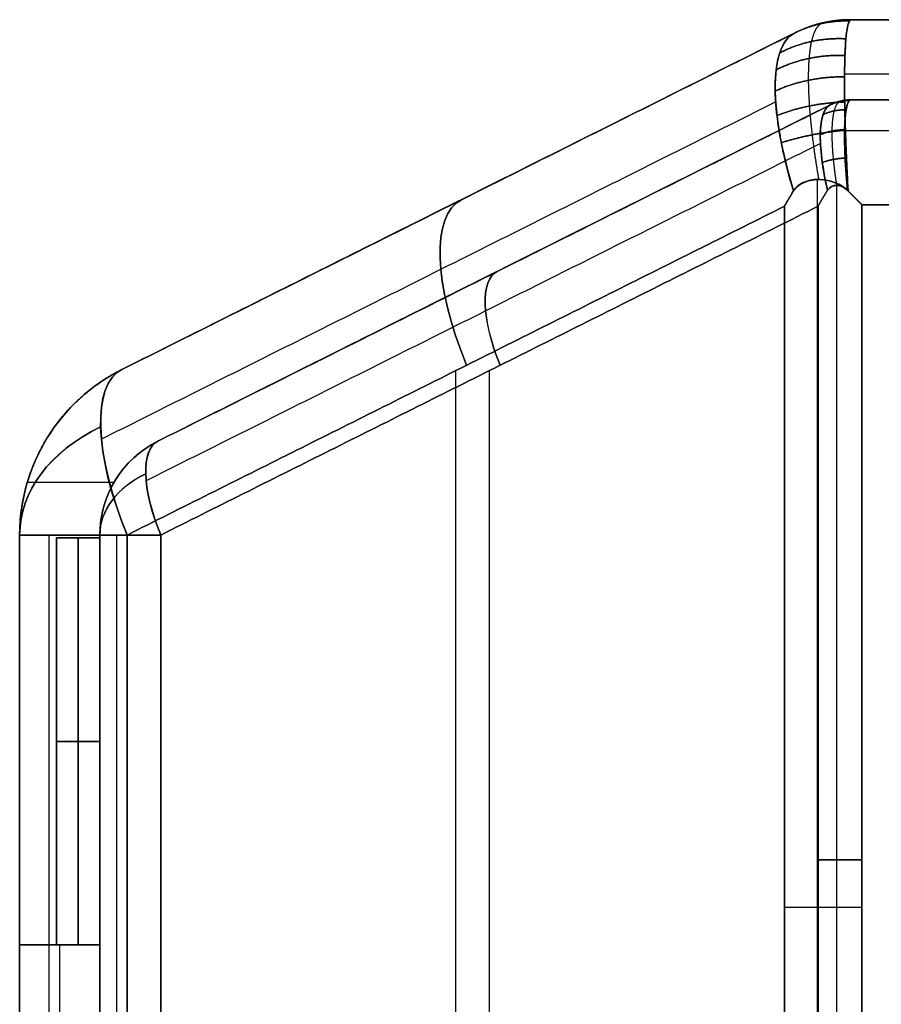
# Model space of a CAD drawing. Header units: millimetres. Extents: x -1649 to 240, y -242 to 238.
# Tile 30 of 256: x -399 to -385, y 2 to 18. Entities that reach past the tile are written whole.
import ezdxf

# ---------------------------------------------------------------- set-up
doc = ezdxf.new("R2010")
doc.units = ezdxf.units.MM
doc.layers.add('BOMBILLA', color=7, linetype='Continuous', true_color=0xfff700)
doc.layers.add('CABLE', color=7, linetype='Continuous', true_color=0x313030)

# ---------------------------------------------------------------- blocks, each defined once
blk = doc.blocks.new('DOME M 29914')
at = {"layer": 'CABLE', "extrusion": (-0.222605, -0.111303, 0.968534)}
for radius in [2, 0.7]:
    blk.add_arc((-182.875, -311.244, 98.982), radius, 152.6952, 180, dxfattribs=at)
at = {"layer": 'CABLE', "extrusion": (-0.222605, -0.111303, -0.968534)}
for radius in [2, 0.7]:
    blk.add_arc((-182.875, 315.869, 80.985), radius, 180, 207.3048, dxfattribs=at)
at = {"layer": 'CABLE', "extrusion": (0, 0, -1)}
for centre, radius, start, end in [((373.43, 17.745, -9.29), 2, 63.4349, 90), ((373.43, 17.745, -18.29), 2, 63.4349, 90), ((373.43, 17.745, -13.79), 2, 63.4349, 90), ((373.43, 17.745, -9.29), 2, 63.4349, 90), ((373.43, 17.745, -18.29), 0.7, 63.4349, 90), ((373.43, 17.745, -13.79), 0.7, 63.4349, 90), ((373.43, 17.745, -9.29), 0.7, 63.4349, 90), ((373.43, 17.745, -9.29), 0.7, 63.4349, 90), ((383.903, 11.391, -9.29), 3, 0, 63.4349), ((383.903, 11.391, -13.371), 3, 0, 63.4349), ((383.903, 11.391, -9.29), 3, 0, 63.4349), ((383.903, 11.391, -7.25), 3, 0, 63.4349), ((383.903, 11.391, -13.371), 1.7, 0, 63.4349), ((383.903, 11.391, -9.29), 1.7, 0, 63.4349), ((383.903, 11.391, -5.21), 1.7, 0, 63.4349), ((383.903, 11.391, -9.29), 1.7, 0, 63.4349), ((383.903, 11.391, -7.25), 1.7, 0, 63.4349)]:
    blk.add_arc(centre, radius, start, end, dxfattribs=at)
at = {"layer": 'CABLE'}
for centre, radius, start, end in [((-373.43, 17.745, 9.29), 2, 90, 116.5651), ((-373.43, 17.745, 9.29), 2, 90, 116.5651), ((-373.43, 17.745, 0.29), 2, 90, 116.5651), ((-373.43, 17.745, 4.79), 2, 90, 116.5651), ((-373.43, 17.745, 9.29), 0.7, 90, 116.5651), ((-373.43, 17.745, 9.29), 0.7, 90, 116.5651), ((-373.43, 17.745, 0.29), 0.7, 90, 116.5651), ((-373.43, 17.745, 4.79), 0.7, 90, 116.5651), ((-383.903, 11.391, 13.371), 3, 116.5651, 180), ((-383.903, 11.391, 9.29), 3, 116.5651, 180), ((-383.903, 11.391, 11.331), 3, 116.5651, 180), ((-383.903, 11.391, 9.29), 3, 116.5651, 180), ((-383.903, 11.391, 5.21), 3, 116.5651, 180), ((-383.903, 11.391, 9.29), 1.7, 116.5651, 180), ((-383.903, 11.391, 13.371), 1.7, 116.5651, 180), ((-383.903, 11.391, 9.29), 1.7, 116.5651, 180), ((-383.903, 11.391, 11.331), 1.7, 116.5651, 180), ((-383.903, 11.391, 5.21), 1.7, 116.5651, 180)]:
    blk.add_arc(centre, radius, start, end, dxfattribs=at)
at = {"layer": 'CABLE', "extrusion": (-0.826752, -0.413376, -0.381578)}
for centre, radius in [((-181.875, 141.439, 300.923), 3), ((-181.875, 141.439, 300.923), 1.7), ((-181.875, 141.439, 307.581), 3), ((-181.875, 141.439, 307.581), 1.7)]:
    blk.add_arc(centre, radius, 100.8016, 180, dxfattribs=at)
at = {"layer": 'CABLE', "extrusion": (-0.826752, -0.413376, 0.381578)}
for centre, radius in [((-181.875, -124.264, 308.013), 3), ((-181.875, -124.264, 308.014), 1.7), ((-181.875, -124.264, 314.672), 3), ((-181.875, -124.264, 314.672), 1.7)]:
    blk.add_arc(centre, radius, 180, 259.1984, dxfattribs=at)
at = {"layer": 'CABLE', "extrusion": (0.826752, 0.413376, 0.381578)}
for radius in [3, 1.7]:
    blk.add_arc((181.875, 141.439, -307.581), radius, 0, 79.1984, dxfattribs=at)
at = {"layer": 'CABLE', "extrusion": (0.826752, 0.413376, -0.381578)}
for radius, end in [(3, 360), (1.7, 0)]:
    blk.add_arc((181.875, -124.264, -314.672), radius, 280.8016, end, dxfattribs=at)
at = {"layer": 'CABLE', "extrusion": (2.25401e-29, 0.707107, -0.707107)}
blk.add_arc((383.903, 17.509, -1.4), 3, 0, 55.7878, dxfattribs=at)
at = {"layer": 'CABLE', "extrusion": (0, 0.707107, 0.707107)}
for radius in [3, 1.7]:
    blk.add_arc((383.903, -4.37, 11.738), radius, 304.2122, 0, dxfattribs=at)
at = {"layer": 'CABLE', "extrusion": (2.68139e-29, 0.707107, -0.707107)}
blk.add_arc((383.903, 17.509, -1.4), 1.7, 0, 55.7878, dxfattribs=at)
at = {"layer": 'CABLE', "extrusion": (0, -1, 0)}
for centre, radius, start, end in [((-383.903, 13.371, -11.391), 3, 114.7751, 180), ((-383.903, 5.21, -11.391), 3, 180, 245.2249), ((-383.903, 13.371, -11.391), 1.7, 114.7751, 180), ((-383.903, 5.21, -11.391), 1.7, 180, 245.2249)]:
    blk.add_arc(centre, radius, start, end, dxfattribs=at)
at = {"layer": 'CABLE', "extrusion": (0, 1, 0)}
for centre, radius, start, end in [((383.903, 13.371, 11.391), 3, 0, 65.2249), ((383.903, 5.21, 11.391), 3, 294.7751, 360), ((383.903, 13.371, 11.391), 1.7, 0, 65.2249), ((373.244, 18.29, 6.126), 1.7, 65.2249, 90), ((373.244, 0.29, 6.126), 1.7, 270, 294.7751), ((373.244, 0.29, 5.354), 3, 270, 294.7751)]:
    blk.add_arc(centre, radius, start, end, dxfattribs=at)
at = {"layer": 'CABLE'}
for points, weights, degree in [([(-374.338, 19.527, 18.405), (-373.917, 19.738, 18.526), (-373.444, 19.725, 18.633)], [1, 0.971745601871, 1], 2), ([(-373.444, 19.725, -0.052), (-373.917, 19.738, 0.055), (-374.338, 19.527, 0.176)], [1, 0.971745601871, 1], 2), ([(-373.434, 19.74, 18.462), (-373.906, 19.743, 18.408), (-374.328, 19.532, 18.348)], [1, 0.972873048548, 1], 2), ([(-374.328, 19.532, 0.233), (-373.906, 19.743, 0.173), (-373.434, 19.74, 0.119)], [1, 0.972873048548, 1], 2), ([(-373.43, 19.745, 18.29), (-373.903, 19.745, 18.29), (-374.325, 19.534, 18.29)], [1, 0.973248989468, 1], 2), ([(-374.325, 19.534, 0.29), (-373.903, 19.745, 0.29), (-373.43, 19.745, 0.29)], [1, 0.973248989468, 1], 2), ([(-373.904, 19.681, 18.522), (-373.895, 19.688, 18.445), (-373.89, 19.691, 18.368), (-373.89, 19.691, 18.29)], [0.985872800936, 0.986373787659, 0.986624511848, 0.986624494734], 3), ([(-373.904, 19.681, 0.059), (-373.895, 19.688, 0.136), (-373.89, 19.691, 0.213), (-373.89, 19.691, 0.29)], [0.985872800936, 0.986373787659, 0.986624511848, 0.986624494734], 3), ([(-373.43, 19.745, 18.29), (-373.43, 19.745, 18.405), (-373.435, 19.738, 18.519), (-373.444, 19.725, 18.633)], [1, 0.998909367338, 0.998909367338, 1], 3), ([(-373.444, 19.725, -0.052), (-373.435, 19.738, 0.062), (-373.43, 19.745, 0.176), (-373.43, 19.745, 0.29)], [1, 0.998909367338, 0.998909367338, 1], 3), ([(-374.325, 19.534, 18.29), (-374.325, 19.534, 18.329), (-374.329, 19.532, 18.367), (-374.338, 19.527, 18.405)], [1, 0.998909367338, 0.998909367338, 1], 3), ([(-374.338, 19.527, 0.176), (-374.329, 19.532, 0.214), (-374.325, 19.534, 0.252), (-374.325, 19.534, 0.29)], [1, 0.998909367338, 0.998909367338, 1], 3), ([(-374.577, 19.207, 19.364), (-374.086, 19.465, 19.557), (-373.503, 19.435, 19.619)], [1, 0.959501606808, 0.999999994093], 2), ([(-373.503, 19.435, -1.038), (-374.086, 19.465, -0.976), (-374.577, 19.207, -0.783)], [0.999999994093, 0.959501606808, 1], 2), ([(-374.635, 18.932, 19.804), (-374.129, 19.188, 20.032), (-373.519, 19.164, 20.064)], [1, 0.956336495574, 0.999999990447], 2), ([(-373.519, 19.164, -1.483), (-374.129, 19.188, -1.451), (-374.635, 18.932, -1.223)], [0.999999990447, 0.956336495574, 1], 2), ([(-374.65, 18.588, 20.2), (-374.141, 18.823, 20.454), (-373.526, 18.819, 20.458)], [1, 0.955804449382, 0.999999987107], 2), ([(-373.526, 18.819, -1.877), (-374.141, 18.823, -1.873), (-374.65, 18.588, -1.619)], [0.999999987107, 0.955804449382, 1], 2), ([(-374.622, 18.191, 20.536), (-374.122, 18.391, 20.799), (-373.523, 18.411, 20.785)], [1, 0.957981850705, 0.999999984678], 2), ([(-373.523, 18.411, -2.204), (-374.122, 18.391, -2.218), (-374.622, 18.191, -1.955)], [0.999999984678, 0.957981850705, 1], 2), ([(-373.757, 18.364, 18.405), (-373.609, 18.438, 18.447), (-373.444, 18.434, 18.485)], [1, 0.971745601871, 1], 2), ([(-373.444, 18.434, 0.096), (-373.609, 18.438, 0.134), (-373.757, 18.364, 0.176)], [1, 0.971745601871, 1], 2), ([(-373.743, 18.371, 18.29), (-373.743, 18.371, 18.329), (-373.748, 18.369, 18.367), (-373.757, 18.364, 18.405)], [1, 0.998909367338, 0.998909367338, 1], 3), ([(-373.757, 18.364, 0.176), (-373.748, 18.369, 0.214), (-373.743, 18.371, 0.252), (-373.743, 18.371, 0.29)], [1, 0.998909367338, 0.998909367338, 1], 3), ([(-373.434, 18.442, 18.388), (-373.599, 18.443, 18.369), (-373.747, 18.369, 18.348)], [1, 0.972873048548, 1], 2), ([(-373.747, 18.369, 0.233), (-373.599, 18.443, 0.212), (-373.434, 18.442, 0.193)], [1, 0.972873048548, 1], 2), ([(-373.43, 18.445, 18.29), (-373.596, 18.445, 18.29), (-373.743, 18.371, 18.29)], [1, 0.973248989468, 1], 2), ([(-373.743, 18.371, 0.29), (-373.596, 18.445, 0.29), (-373.43, 18.445, 0.29)], [1, 0.973248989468, 1], 2), ([(-373.605, 18.418, 18.446), (-373.596, 18.424, 18.394), (-373.591, 18.426, 18.342), (-373.591, 18.426, 18.29)], [0.985872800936, 0.986373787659, 0.986624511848, 0.986624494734], 3), ([(-373.605, 18.418, 0.135), (-373.596, 18.424, 0.187), (-373.591, 18.426, 0.239), (-373.591, 18.426, 0.29)], [0.985872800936, 0.986373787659, 0.986624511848, 0.986624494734], 3), ([(-373.43, 18.445, 18.29), (-373.43, 18.445, 18.355), (-373.435, 18.441, 18.42), (-373.444, 18.434, 18.485)], [1, 0.998909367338, 0.998909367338, 1], 3), ([(-373.444, 18.434, 0.096), (-373.435, 18.441, 0.161), (-373.43, 18.445, 0.226), (-373.43, 18.445, 0.29)], [1, 0.998909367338, 0.998909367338, 1], 3), ([(-373.875, 18.202, 18.93), (-373.704, 18.292, 18.996), (-373.501, 18.281, 19.019)], [1, 0.95991771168, 0.999999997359], 2), ([(-373.501, 18.281, -0.438), (-373.704, 18.292, -0.415), (-373.875, 18.202, -0.349)], [0.999999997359, 0.95991771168, 1], 2), ([(-374.551, 17.75, 20.805), (-374.073, 17.906, 21.057), (-373.512, 17.952, 21.037)], [1, 0.962590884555, 0.99999998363], 2), ([(-373.512, 17.952, -2.456), (-374.073, 17.906, -2.476), (-374.551, 17.75, -2.224)], [0.99999998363, 0.962590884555, 1], 2), ([(-373.919, 17.878, 19.389), (-373.741, 17.962, 19.477), (-373.526, 17.959, 19.48)], [1, 0.955694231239, 0.999999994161], 2), ([(-373.526, 17.959, -0.899), (-373.741, 17.962, -0.896), (-373.919, 17.878, -0.808)], [0.999999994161, 0.955694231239, 1], 2), ([(-373.887, 17.43, 19.729), (-373.717, 17.49, 19.819), (-373.516, 17.503, 19.812)], [1, 0.961101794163, 0.999999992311], 2), ([(-373.516, 17.503, -1.231), (-373.717, 17.49, -1.238), (-373.887, 17.43, -1.148)], [0.999999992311, 0.961101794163, 1], 2), ([(-374.354, 16.968, 21.077), (-374.404, 16.885, 21.058), (-374.453, 16.803, 21.037), (-374.501, 16.72, 21.014)], [1, 0.999763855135, 0.999763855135, 1], 3), ([(-374.501, 16.72, -2.433), (-374.453, 16.803, -2.456), (-374.404, 16.885, -2.477), (-374.354, 16.968, -2.496)], [1, 0.999763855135, 0.999763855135, 1], 3), ([(-374.354, 16.968, -2.496), (-374.404, 16.885, -2.477), (-374.453, 16.803, -2.456), (-374.501, 16.72, -2.433)], [1, 0.999763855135, 0.999763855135, 1], 3), ([(-373.802, 16.979, 19.896), (-373.854, 16.893, 19.878), (-373.906, 16.806, 19.857), (-373.956, 16.72, 19.834)], [1, 0.999198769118, 0.999198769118, 1], 3), ([(-373.956, 16.72, 19.834), (-373.906, 16.806, 19.857), (-373.854, 16.893, 19.878), (-373.802, 16.979, 19.896)], [1, 0.999198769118, 0.999198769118, 1], 3), ([(-373.956, 16.72, -1.253), (-373.906, 16.806, -1.276), (-373.854, 16.893, -1.297), (-373.802, 16.979, -1.315)], [1, 0.999198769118, 0.999198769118, 1], 3), ([(-373.802, 16.979, -1.315), (-373.854, 16.893, -1.297), (-373.906, 16.806, -1.276), (-373.956, 16.72, -1.253)], [1, 0.999198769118, 0.999198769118, 1], 3), ([(-373.479, 16.98, 19.974), (-373.401, 16.902, 19.985), (-373.322, 16.824, 19.99), (-373.244, 16.745, 19.99)], [1, 0.998392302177, 0.998392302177, 1], 3), ([(-373.244, 16.745, 19.99), (-373.322, 16.824, 19.99), (-373.401, 16.902, 19.985), (-373.479, 16.98, 19.974)], [1, 0.998392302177, 0.998392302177, 1], 3), ([(-373.244, 16.745, -1.41), (-373.322, 16.824, -1.41), (-373.401, 16.902, -1.404), (-373.479, 16.98, -1.393)], [1, 0.998392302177, 0.998392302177, 1], 3), ([(-373.479, 16.98, -1.393), (-373.401, 16.902, -1.404), (-373.322, 16.824, -1.41), (-373.244, 16.745, -1.41)], [1, 0.998392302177, 0.998392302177, 1], 3), ([(-373.469, 16.971, 21.282), (-373.394, 16.895, 21.288), (-373.319, 16.82, 21.29), (-373.244, 16.745, 21.29)], [0.999999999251, 0.999527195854, 0.999527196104, 1], 3), ([(-373.244, 16.745, 21.29), (-373.319, 16.82, 21.29), (-373.394, 16.895, 21.288), (-373.469, 16.971, 21.282)], [1, 0.999527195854, 0.999527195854, 1], 3), ([(-373.469, 16.971, -2.701), (-373.394, 16.895, -2.707), (-373.319, 16.82, -2.71), (-373.244, 16.745, -2.71)], [1, 0.999527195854, 0.999527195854, 1], 3), ([(-373.244, 16.745, -2.71), (-373.319, 16.82, -2.71), (-373.394, 16.895, -2.707), (-373.469, 16.971, -2.701)], [1, 0.999527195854, 0.999527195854, 1], 3), ([(-386.903, 11.391, 5.21), (-386.903, 13.245, 5.21), (-385.244, 14.074, 5.21)], [1, 0.850650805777, 1], 2), ([(-384.615, 11.391, 3.666), (-385.603, 11.391, 4.122), (-385.603, 11.391, 5.21)], [1, 0.842335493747, 1], 2)]:
    blk.add_rational_spline(points, weights, degree=degree, dxfattribs=at)
for points, weights, knots in [([(-373.904, 19.681, 18.522), (-373.973, 19.644, 18.864), (-374.027, 19.548, 19.202), (-374.081, 19.313, 19.684), (-374.094, 19.221, 19.837), (-374.111, 19.011, 20.127), (-374.115, 18.892, 20.264), (-374.113, 18.632, 20.516), (-374.107, 18.493, 20.628), (-374.086, 18.197, 20.828), (-374.071, 18.039, 20.916), (-374.024, 17.644, 21.092), (-373.988, 17.4, 21.165), (-373.946, 17.154, 21.207)], [0.985872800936, 0.983415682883, 0.981216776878, 0.979017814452, 0.978483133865, 0.977853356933, 0.977760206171, 0.978044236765, 0.978415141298, 0.979566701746, 0.980358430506, 0.982658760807, 0.984333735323, 0.986122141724], [0.010236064, 0.010236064, 0.010236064, 0.010236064, 0.010586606, 0.010586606, 0.010761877, 0.010761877, 0.010937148, 0.010937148, 0.011112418, 0.011112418, 0.011287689, 0.011287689, 0.011542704, 0.011542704, 0.011542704, 0.011542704]), ([(-373.904, 19.681, 0.059), (-373.973, 19.644, -0.283), (-374.027, 19.548, -0.621), (-374.081, 19.313, -1.103), (-374.094, 19.221, -1.256), (-374.111, 19.011, -1.546), (-374.115, 18.892, -1.684), (-374.113, 18.632, -1.935), (-374.107, 18.493, -2.047), (-374.086, 18.197, -2.247), (-374.071, 18.039, -2.335), (-374.024, 17.644, -2.511), (-373.988, 17.4, -2.584), (-373.946, 17.154, -2.626)], [0.985872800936, 0.983415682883, 0.981216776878, 0.979017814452, 0.978483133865, 0.977853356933, 0.977760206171, 0.978044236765, 0.978415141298, 0.979566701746, 0.980358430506, 0.98265875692, 0.984333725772, 0.986122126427], [0.010236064, 0.010236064, 0.010236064, 0.010236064, 0.010586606, 0.010586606, 0.010761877, 0.010761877, 0.010937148, 0.010937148, 0.011112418, 0.011112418, 0.011287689, 0.011287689, 0.011542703, 0.011542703, 0.011542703, 0.011542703]), ([(-373.469, 16.971, 21.282), (-373.487, 17.31, 21.256), (-373.502, 17.64, 21.174), (-373.517, 18.111, 20.967), (-373.521, 18.266, 20.882), (-373.526, 18.556, 20.688), (-373.527, 18.692, 20.58), (-373.525, 18.945, 20.337), (-373.523, 19.062, 20.204), (-373.516, 19.267, 19.924), (-373.51, 19.357, 19.776), (-373.489, 19.589, 19.306), (-373.47, 19.686, 18.973), (-373.444, 19.725, 18.633)], [0.999999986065, 0.999999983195, 0.999999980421, 0.999999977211, 0.999999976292, 0.999999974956, 0.999999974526, 0.999999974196, 0.999999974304, 0.999999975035, 0.999999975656, 0.999999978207, 0.999999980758, 0.999999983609], [1, 1, 1, 1, 1.000342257, 1.000342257, 1.000517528, 1.000517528, 1.000692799, 1.000692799, 1.00086807, 1.00086807, 1.00104334, 1.00104334, 1.001393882, 1.001393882, 1.001393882, 1.001393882]), ([(-373.605, 18.418, 18.446), (-373.644, 18.398, 18.631), (-373.674, 18.348, 18.811), (-373.718, 18.184, 19.159), (-373.73, 18.075, 19.316), (-373.733, 17.805, 19.594), (-373.726, 17.65, 19.708), (-373.696, 17.344, 19.861), (-373.678, 17.205, 19.91), (-373.655, 17.061, 19.94)], [0.985872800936, 0.983523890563, 0.981426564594, 0.978491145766, 0.977738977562, 0.977955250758, 0.978922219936, 0.9818259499, 0.983453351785, 0.985250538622], [0.010236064, 0.010236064, 0.010236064, 0.010236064, 0.010570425, 0.010570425, 0.010904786, 0.010904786, 0.011239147, 0.011239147, 0.011500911, 0.011500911, 0.011500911, 0.011500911]), ([(-373.605, 18.418, 0.135), (-373.644, 18.398, -0.05), (-373.674, 18.348, -0.23), (-373.718, 18.184, -0.578), (-373.73, 18.075, -0.735), (-373.733, 17.805, -1.014), (-373.726, 17.65, -1.127), (-373.696, 17.344, -1.28), (-373.678, 17.205, -1.329), (-373.655, 17.061, -1.359)], [0.985872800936, 0.983523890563, 0.981426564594, 0.978491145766, 0.977738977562, 0.977955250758, 0.978922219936, 0.981825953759, 0.983453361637, 0.985250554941], [0.010236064, 0.010236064, 0.010236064, 0.010236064, 0.010570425, 0.010570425, 0.010904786, 0.010904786, 0.011239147, 0.011239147, 0.011500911, 0.011500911, 0.011500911, 0.011500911]), ([(-373.479, 16.98, -1.393), (-373.495, 17.163, -1.368), (-373.508, 17.337, -1.314), (-373.524, 17.673, -1.146), (-373.528, 17.826, -1.035), (-373.523, 18.093, -0.763), (-373.515, 18.2, -0.609), (-373.488, 18.362, -0.267), (-373.468, 18.413, -0.088), (-373.444, 18.434, 0.096)], [0.999999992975, 0.999999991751, 0.999999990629, 0.99999998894, 0.999999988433, 0.99999998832, 0.999999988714, 0.999999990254, 0.999999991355, 0.999999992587], [1.289415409, 1.289415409, 1.289415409, 1.289415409, 1.289741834, 1.289741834, 1.290076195, 1.290076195, 1.290410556, 1.290410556, 1.290744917, 1.290744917, 1.290744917, 1.290744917])]:
    blk.add_rational_spline(points, weights, degree=3, knots=knots, dxfattribs=at)
for points, degree in [([(-373.946, 19.677, 18.29), (-373.946, 19.677, 9.29)], 1), ([(-373.946, 19.677, 0.29), (-373.946, 19.677, 9.29)], 1), ([(-373.444, 19.725, 18.633), (-373.435, 19.738, 18.519), (-373.43, 19.745, 18.405), (-373.43, 19.745, 18.29)], 3), ([(-373.43, 19.745, 0.29), (-373.43, 19.745, 0.176), (-373.435, 19.738, 0.062), (-373.444, 19.725, -0.052)], 3), ([(-373.43, 19.745, 9.29), (-334.375, 19.745, 9.29)], 1), ([(-373.43, 19.745, 9.29), (-334.375, 19.745, 9.29)], 1), ([(-334.375, 19.745, 18.29), (-373.43, 19.745, 18.29)], 1), ([(-373.43, 19.745, 18.29), (-373.43, 19.745, 9.29)], 1), ([(-373.43, 19.745, 13.79), (-334.375, 19.745, 13.79)], 1), ([(-361.649, 19.745, 18.29), (-373.43, 19.745, 18.29)], 1), ([(-373.43, 19.745, 18.29), (-373.43, 19.745, 9.29)], 1), ([(-334.375, 19.745, 9.29), (-373.43, 19.745, 9.29)], 1), ([(-373.43, 19.745, 0.29), (-334.375, 19.745, 0.29)], 1), ([(-334.375, 19.745, 9.29), (-373.43, 19.745, 9.29)], 1), ([(-373.43, 19.745, 9.29), (-373.43, 19.745, 0.29)], 1), ([(-373.43, 19.745, 4.79), (-334.375, 19.745, 4.79)], 1), ([(-373.43, 19.745, 0.29), (-334.375, 19.745, 0.29)], 1), ([(-373.43, 19.745, 9.29), (-373.43, 19.745, 0.29)], 1), ([(-385.244, 14.074, 9.29), (-374.325, 19.534, 9.29)], 1), ([(-385.244, 14.074, 9.29), (-374.325, 19.534, 9.29)], 1), ([(-374.325, 19.534, 9.29), (-385.244, 14.074, 9.29)], 1), ([(-374.325, 19.534, 9.29), (-385.244, 14.074, 9.29)], 1), ([(-374.338, 19.527, 18.405), (-385.244, 14.074, 13.371)], 1), ([(-374.338, 19.527, 18.405), (-385.244, 14.074, 13.371)], 1), ([(-385.244, 14.074, 5.21), (-374.338, 19.527, 0.176)], 1), ([(-385.244, 14.074, 5.21), (-374.338, 19.527, 0.176)], 1), ([(-374.325, 19.534, 13.875), (-384.152, 14.62, 13.875)], 1), ([(-374.325, 19.534, 4.706), (-384.152, 14.62, 4.706)], 1), ([(-374.354, 16.968, 21.077), (-374.748, 18.268, 20.815), (-374.756, 19.318, 19.707), (-374.338, 19.527, 18.405)], 3), ([(-374.325, 19.534, 18.29), (-374.325, 19.534, 18.329), (-374.329, 19.532, 18.367), (-374.338, 19.527, 18.405)], 3), ([(-374.338, 19.527, 0.176), (-374.329, 19.532, 0.214), (-374.325, 19.534, 0.252), (-374.325, 19.534, 0.29)], 3), ([(-374.325, 19.534, 9.29), (-374.325, 19.534, 18.29)], 1), ([(-374.325, 19.534, 9.29), (-374.325, 19.534, 18.29)], 1), ([(-374.325, 19.534, 0.29), (-374.325, 19.534, 9.29)], 1), ([(-374.325, 19.534, 0.29), (-374.325, 19.534, 9.29)], 1), ([(-373.526, 18.866, 20.412), (-363.059, 18.866, 20.412)], 1), ([(-373.526, 18.866, -1.831), (-334.279, 18.866, -1.831)], 1), ([(-374.642, 18.411, 20.363), (-385.577, 12.944, 15.316)], 1), ([(-374.642, 18.411, -1.782), (-385.577, 12.944, 3.265)], 1), ([(-373.743, 18.371, 9.29), (-384.663, 12.911, 9.29)], 1), ([(-384.663, 12.911, 9.29), (-373.743, 18.371, 9.29)], 1), ([(-384.663, 12.911, 9.29), (-373.743, 18.371, 9.29)], 1), ([(-373.743, 18.371, 9.29), (-384.663, 12.911, 9.29)], 1), ([(-373.757, 18.364, 18.405), (-384.663, 12.911, 13.371)], 1), ([(-373.757, 18.364, 18.405), (-384.663, 12.911, 13.371)], 1), ([(-384.663, 12.911, 5.21), (-373.757, 18.364, 0.176)], 1), ([(-384.663, 12.911, 5.21), (-373.757, 18.364, 0.176)], 1), ([(-373.743, 18.371, 13.875), (-383.571, 13.457, 13.875)], 1), ([(-373.743, 18.371, 4.706), (-383.571, 13.457, 4.706)], 1), ([(-373.743, 18.371, 18.29), (-373.743, 18.371, 18.329), (-373.748, 18.369, 18.367), (-373.757, 18.364, 18.405)], 3), ([(-373.757, 18.364, 0.176), (-373.748, 18.369, 0.214), (-373.743, 18.371, 0.252), (-373.743, 18.371, 0.29)], 3), ([(-373.743, 18.371, 9.29), (-373.743, 18.371, 18.29)], 1), ([(-373.743, 18.371, 9.29), (-373.743, 18.371, 18.29)], 1), ([(-373.743, 18.371, 0.29), (-373.743, 18.371, 9.29)], 1), ([(-373.743, 18.371, 0.29), (-373.743, 18.371, 9.29)], 1), ([(-373.611, 18.421, 18.29), (-373.611, 18.421, 9.29)], 1), ([(-373.611, 18.421, 0.29), (-373.611, 18.421, 9.29)], 1), ([(-373.444, 18.434, 18.485), (-373.435, 18.441, 18.42), (-373.43, 18.445, 18.355), (-373.43, 18.445, 18.29)], 3), ([(-373.43, 18.445, 0.29), (-373.43, 18.445, 0.226), (-373.435, 18.441, 0.161), (-373.444, 18.434, 0.096)], 3), ([(-334.375, 18.445, 9.29), (-373.43, 18.445, 9.29)], 1), ([(-373.43, 18.445, 9.29), (-334.375, 18.445, 9.29)], 1), ([(-373.43, 18.445, 18.29), (-373.43, 18.445, 9.29)], 1), ([(-363.634, 18.445, 18.29), (-373.43, 18.445, 18.29)], 1), ([(-373.43, 18.445, 13.79), (-334.375, 18.445, 13.79)], 1), ([(-363.634, 18.445, 18.29), (-373.43, 18.445, 18.29)], 1), ([(-373.43, 18.445, 18.29), (-373.43, 18.445, 9.29)], 1), ([(-373.43, 18.445, 9.29), (-334.375, 18.445, 9.29)], 1), ([(-373.43, 18.445, 0.29), (-334.375, 18.445, 0.29)], 1), ([(-334.375, 18.445, 9.29), (-373.43, 18.445, 9.29)], 1), ([(-373.43, 18.445, 9.29), (-373.43, 18.445, 0.29)], 1), ([(-373.43, 18.445, 4.79), (-334.375, 18.445, 4.79)], 1), ([(-373.43, 18.445, 0.29), (-334.375, 18.445, 0.29)], 1), ([(-373.43, 18.445, 9.29), (-373.43, 18.445, 0.29)], 1), ([(-373.526, 17.947, 19.493), (-364.252, 17.947, 19.493)], 1), ([(-373.526, 17.947, -0.912), (-334.279, 17.947, -0.912)], 1), ([(-373.917, 17.738, 19.52), (-384.851, 12.271, 14.473)], 1), ([(-373.917, 17.738, -0.939), (-384.851, 12.271, 4.108)], 1), ([(-373.966, -13.664, 21.202), (-373.966, 17.154, 21.202)], 1), ([(-373.966, -6.356, -2.621), (-373.966, 17.154, -2.621)], 1), ([(-373.479, 16.98, 19.974), (-373.573, 17.075, 19.961), (-373.733, 17.091, 19.92), (-373.802, 16.979, 19.896)], 3), ([(-373.802, 16.979, 19.896), (-373.733, 17.091, 19.92), (-373.573, 17.075, 19.961), (-373.479, 16.98, 19.974)], 3), ([(-373.802, 16.979, -1.315), (-373.733, 17.091, -1.339), (-373.581, 17.082, -1.379), (-373.479, 16.98, -1.393)], 3), ([(-373.479, 16.98, -1.393), (-373.581, 17.082, -1.379), (-373.733, 17.091, -1.339), (-373.802, 16.979, -1.315)], 3), ([(-374.501, 16.72, 21.014), (-374.453, 16.803, 21.037), (-374.404, 16.885, 21.058), (-374.354, 16.968, 21.077)], 3), ([(-373.653, -4.763, 19.94), (-373.653, 17.061, 19.94)], 1), ([(-373.653, -4.763, -1.359), (-373.653, 17.061, -1.359)], 1), ([(-379.785, 16.804, 9.29), (-379.785, 16.804, 15.891)], 1), ([(-379.785, 16.804, 2.69), (-379.785, 16.804, 9.29)], 1), ([(-385.16, 11.391, 16.095), (-374.501, 16.72, 21.014)], 1), ([(-385.16, 11.391, 16.095), (-374.501, 16.72, 21.014)], 1), ([(-374.501, 16.72, -2.433), (-385.16, 11.391, 2.486)], 1), ([(-374.501, 16.72, -2.433), (-385.16, 11.391, 2.486)], 1), ([(-384.615, 11.391, 14.915), (-373.956, 16.72, 19.834)], 1), ([(-384.615, 11.391, 14.915), (-373.956, 16.72, 19.834)], 1), ([(-373.956, 16.72, -1.253), (-384.615, 11.391, 3.666)], 1), ([(-373.956, 16.72, -1.253), (-384.615, 11.391, 3.666)], 1), ([(-374.501, 16.72, 21.014), (-374.501, -13.231, 21.014)], 1), ([(-374.501, 16.72, 21.014), (-374.501, -13.231, 21.014)], 1), ([(-374.501, -6.431, -2.433), (-374.501, 16.72, -2.433)], 1), ([(-374.501, -6.431, -2.433), (-374.501, 16.72, -2.433)], 1), ([(-373.956, 16.72, 19.834), (-373.956, -4.756, 19.834)], 1), ([(-373.956, 16.72, 19.834), (-373.956, -4.756, 19.834)], 1), ([(-373.956, -4.756, -1.253), (-373.956, 16.72, -1.253)], 1), ([(-373.956, -4.756, -1.253), (-373.956, 16.72, -1.253)], 1), ([(-373.244, 16.745, 21.29), (-365.522, 16.745, 21.29)], 1), ([(-373.244, -13.255, 21.29), (-373.244, 16.745, 21.29)], 1), ([(-373.244, 16.745, 21.29), (-365.522, 16.745, 21.29)], 1), ([(-373.244, -13.255, 21.29), (-373.244, 16.745, 21.29)], 1), ([(-373.244, 16.745, 19.99), (-365.522, 16.745, 19.99)], 1), ([(-373.244, -4.81, 19.99), (-373.244, 16.745, 19.99)], 1), ([(-373.244, 16.745, 19.99), (-365.522, 16.745, 19.99)], 1), ([(-373.244, -4.81, 19.99), (-373.244, 16.745, 19.99)], 1), ([(-373.244, 16.745, -2.71), (-373.244, -6.447, -2.71)], 1), ([(-334.561, 16.745, -2.71), (-373.244, 16.745, -2.71)], 1), ([(-373.244, 16.745, -2.71), (-373.244, -6.447, -2.71)], 1), ([(-334.561, 16.745, -2.71), (-373.244, 16.745, -2.71)], 1), ([(-373.244, 16.745, -1.41), (-373.244, -4.81, -1.41)], 1), ([(-334.561, 16.745, -1.41), (-373.244, 16.745, -1.41)], 1), ([(-334.561, 16.745, -1.41), (-373.244, 16.745, -1.41)], 1), ([(-373.244, 16.745, -1.41), (-373.244, -4.81, -1.41)], 1), ([(-379.203, 15.641, 9.29), (-379.203, 15.641, 15.891)], 1), ([(-379.203, 15.641, 2.69), (-379.203, 15.641, 9.29)], 1), ([(-385.244, 14.074, 13.371), (-385.244, 14.074, 9.29)], 1), ([(-385.244, 14.074, 13.371), (-385.244, 14.074, 9.29)], 1), ([(-385.244, 14.074, 9.29), (-385.244, 14.074, 5.21)], 1), ([(-385.244, 14.074, 9.29), (-385.244, 14.074, 5.21)], 1), ([(-379.83, -10.566, 18.555), (-379.83, 14.055, 18.555)], 1), ([(-379.83, -10.566, 0.026), (-379.83, 14.055, 0.026)], 1), ([(-379.286, -10.566, 17.374), (-379.286, 14.055, 17.374)], 1), ([(-379.286, -10.566, 1.207), (-379.286, 14.055, 1.207)], 1), ([(-386.455, 12.968, 9.29), (-386.455, 12.968, 13.371)], 1), ([(-386.455, 12.968, 9.29), (-386.455, 12.968, 5.21)], 1), ([(-384.663, 12.911, 13.371), (-384.663, 12.911, 9.29)], 1), ([(-384.663, 12.911, 13.371), (-384.663, 12.911, 9.29)], 1), ([(-384.663, 12.911, 9.29), (-384.663, 12.911, 5.21)], 1), ([(-384.663, 12.911, 9.29), (-384.663, 12.911, 5.21)], 1), ([(-386.778, 12.245, 9.29), (-385.372, 12.245, 9.29)], 1), ([(-385.349, 12.284, 9.29), (-385.349, 12.284, 13.371)], 1), ([(-385.349, 12.284, 9.29), (-385.349, 12.284, 5.21)], 1), ([(-386.903, 4.745, 9.29), (-386.903, 11.391, 9.29)], 1), ([(-386.903, 11.391, 9.29), (-386.903, 11.391, 13.371)], 1), ([(-386.903, 4.745, 9.29), (-386.903, 11.391, 9.29)], 1), ([(-386.903, 11.391, 13.371), (-386.903, -7.901, 13.371)], 1), ([(-386.903, 11.391, 11.331), (-386.903, 4.745, 11.331)], 1), ([(-386.903, 11.391, 13.371), (-386.903, -7.901, 13.371)], 1), ([(-386.903, 11.391, 9.29), (-386.903, 11.391, 13.371)], 1), ([(-386.903, 11.391, 9.29), (-386.903, -7.901, 9.29)], 1), ([(-386.903, 11.391, 9.29), (-386.903, -7.901, 9.29)], 1), ([(-386.903, -7.901, 5.21), (-386.903, 11.391, 5.21)], 1), ([(-386.903, 11.391, 5.21), (-386.903, 11.391, 9.29)], 1), ([(-386.903, 11.391, 7.25), (-386.903, -7.901, 7.25)], 1), ([(-386.903, -7.901, 5.21), (-386.903, 11.391, 5.21)], 1), ([(-386.903, 11.391, 5.21), (-386.903, 11.391, 9.29)], 1), ([(-386.43, 11.391, 14.988), (-386.43, -7.901, 14.988)], 1), ([(-386.43, 11.391, 3.593), (-386.43, -7.901, 3.593)], 1), ([(-386.303, 11.345, 9.29), (-386.303, 4.745, 9.29)], 1), ([(-385.603, 11.345, 9.29), (-386.303, 11.345, 9.29)], 1), ([(-386.303, 11.345, 9.29), (-386.303, 4.745, 9.29)], 1), ([(-386.303, 4.745, 11.29), (-386.303, 11.345, 11.29)], 1), ([(-386.303, 11.345, 11.29), (-386.303, 11.345, 9.29)], 1), ([(-386.303, 11.345, 10.29), (-386.303, 4.745, 10.29)], 1), ([(-386.303, 11.345, 9.29), (-386.303, 11.345, 11.29)], 1), ([(-386.303, 11.345, 11.29), (-385.603, 11.345, 11.29)], 1), ([(-385.603, 11.345, 9.29), (-386.303, 11.345, 9.29)], 1), ([(-386.303, 11.345, 10.29), (-385.603, 11.345, 10.29)], 1), ([(-385.603, 11.345, 11.29), (-386.303, 11.345, 11.29)], 1), ([(-386.303, 11.345, 11.29), (-386.303, 4.745, 11.29)], 1), ([(-386.303, 11.345, 9.29), (-385.603, 11.345, 9.29)], 1), ([(-386.303, 4.745, 9.29), (-386.303, 11.345, 9.29)], 1), ([(-386.303, 11.345, 7.29), (-386.303, 4.745, 7.29)], 1), ([(-386.303, 4.745, 9.29), (-386.303, 11.345, 9.29)], 1), ([(-386.303, 11.345, 9.29), (-386.303, 11.345, 7.29)], 1), ([(-386.303, 11.345, 8.29), (-386.303, 4.745, 8.29)], 1), ([(-386.303, 11.345, 7.29), (-386.303, 11.345, 9.29)], 1), ([(-386.303, 11.345, 9.29), (-385.603, 11.345, 9.29)], 1), ([(-385.603, 11.345, 7.29), (-386.303, 11.345, 7.29)], 1), ([(-386.303, 11.345, 8.29), (-385.603, 11.345, 8.29)], 1), ([(-386.303, 11.345, 7.29), (-385.603, 11.345, 7.29)], 1), ([(-386.303, 4.745, 7.29), (-386.303, 11.345, 7.29)], 1), ([(-385.953, 11.345, 9.29), (-385.953, 11.345, 11.29)], 1), ([(-385.953, 4.745, 11.29), (-385.953, 11.345, 11.29)], 1), ([(-385.953, 11.345, 7.29), (-385.953, 11.345, 9.29)], 1), ([(-385.953, 11.345, 7.29), (-385.953, 4.745, 7.29)], 1), ([(-385.603, 11.391, 9.29), (-385.603, 11.345, 9.29)], 1), ([(-385.603, 11.391, 13.371), (-385.603, -7.901, 13.371)], 1), ([(-385.603, 11.391, 9.29), (-385.603, 11.391, 13.371)], 1), ([(-385.603, 11.345, 9.29), (-385.603, 11.391, 9.29)], 1), ([(-385.603, 11.391, 11.331), (-385.603, 4.745, 11.331)], 1), ([(-385.603, 11.391, 13.371), (-385.603, -7.901, 13.371)], 1), ([(-385.603, 11.391, 9.29), (-385.603, 11.391, 13.371)], 1), ([(-385.603, 11.345, 9.29), (-385.603, 11.391, 9.29)], 1), ([(-385.603, 11.391, 9.29), (-385.603, 11.345, 9.29)], 1), ([(-385.603, 11.391, 5.21), (-385.603, 11.391, 9.29)], 1), ([(-385.603, -7.901, 5.21), (-385.603, 11.391, 5.21)], 1), ([(-385.603, 11.391, 7.25), (-385.603, -7.901, 7.25)], 1), ([(-385.603, -7.901, 5.21), (-385.603, 11.391, 5.21)], 1), ([(-385.603, 11.391, 5.21), (-385.603, 11.391, 9.29)], 1), ([(-385.603, 11.345, 11.29), (-385.603, 11.345, 9.29)], 1), ([(-385.603, 4.745, 11.29), (-385.603, 11.345, 11.29)], 1), ([(-385.603, 11.345, 11.29), (-385.603, 11.345, 9.29)], 1), ([(-385.603, 4.745, 11.29), (-385.603, 11.345, 11.29)], 1), ([(-385.603, 11.345, 7.29), (-385.603, 4.745, 7.29)], 1), ([(-385.603, 11.345, 9.29), (-385.603, 11.345, 7.29)], 1), ([(-385.603, 11.345, 9.29), (-385.603, 11.345, 7.29)], 1), ([(-385.603, 11.345, 7.29), (-385.603, 4.745, 7.29)], 1), ([(-385.335, 11.391, 14.287), (-385.335, -7.901, 14.287)], 1), ([(-385.335, 11.391, 4.294), (-385.335, -7.901, 4.294)], 1), ([(-385.16, -7.901, 16.095), (-385.16, 11.391, 16.095)], 1), ([(-385.16, -7.901, 16.095), (-385.16, 11.391, 16.095)], 1), ([(-385.16, 11.391, 2.486), (-385.16, -7.901, 2.486)], 1), ([(-385.16, 11.391, 2.486), (-385.16, -7.901, 2.486)], 1), ([(-384.615, -7.901, 14.915), (-384.615, 11.391, 14.915)], 1), ([(-384.615, -7.901, 14.915), (-384.615, 11.391, 14.915)], 1), ([(-384.615, 11.391, 3.666), (-384.615, -7.901, 3.666)], 1), ([(-384.615, 11.391, 3.666), (-384.615, -7.901, 3.666)], 1), ([(-386.303, 8.045, 9.29), (-386.303, 8.045, 11.29)], 1), ([(-385.603, 8.045, 11.29), (-386.303, 8.045, 11.29)], 1), ([(-386.303, 8.045, 7.29), (-386.303, 8.045, 9.29)], 1), ([(-386.303, 8.045, 7.29), (-385.603, 8.045, 7.29)], 1), ([(-386.303, 4.745, 9.29), (-386.903, 4.745, 9.29)], 1), ([(-386.903, 4.745, 11.792), (-386.903, 4.745, 9.29)], 1), ([(-386.903, -1.255, 11.792), (-386.903, 4.745, 11.792)], 1), ([(-386.903, 4.745, 11.792), (-385.603, 4.745, 11.792)], 1), ([(-386.903, 4.745, 9.29), (-386.903, 4.745, 11.792)], 1), ([(-386.303, 4.745, 9.29), (-386.903, 4.745, 9.29)], 1), ([(-386.903, 4.745, 10.541), (-386.303, 4.745, 10.541)], 1), ([(-385.603, 4.745, 11.792), (-386.903, 4.745, 11.792)], 1), ([(-386.903, 4.745, 11.792), (-386.903, -1.255, 11.792)], 1), ([(-386.303, 4.745, 9.29), (-386.303, 4.745, 11.29)], 1), ([(-386.303, 4.745, 11.29), (-385.603, 4.745, 11.29)], 1), ([(-385.603, 4.745, 11.29), (-386.303, 4.745, 11.29)], 1), ([(-386.303, 4.745, 11.29), (-386.303, 4.745, 9.29)], 1), ([(-385.603, 4.745, 9.29), (-386.303, 4.745, 9.29)], 1), ([(-386.303, 4.745, 7.29), (-385.603, 4.745, 7.29)], 1), ([(-385.603, 4.745, 9.29), (-386.303, 4.745, 9.29)], 1), ([(-386.303, 4.745, 9.29), (-386.303, 4.745, 7.29)], 1), ([(-386.303, 4.745, 8.29), (-385.603, 4.745, 8.29)], 1), ([(-386.303, 4.745, 7.29), (-386.303, 4.745, 9.29)], 1), ([(-385.603, 4.745, 7.29), (-386.303, 4.745, 7.29)], 1), ([(-386.253, 4.745, 11.29), (-386.253, 4.745, 11.792)], 1), ([(-386.253, -1.255, 11.792), (-386.253, 4.745, 11.792)], 1), ([(-385.953, 4.745, 7.29), (-385.953, 4.745, 9.29)], 1), ([(-385.603, 4.745, 11.792), (-385.603, 4.745, 11.29)], 1), ([(-385.603, -1.255, 11.792), (-385.603, 4.745, 11.792)], 1), ([(-385.603, 4.745, 11.792), (-385.603, 4.745, 11.29)], 1), ([(-385.603, -1.255, 11.792), (-385.603, 4.745, 11.792)], 1), ([(-385.603, -1.255, 9.29), (-385.603, 4.745, 9.29)], 1), ([(-385.603, 4.745, 9.29), (-385.603, -1.255, 9.29)], 1), ([(-385.603, 4.745, 7.29), (-385.603, 4.745, 9.29)], 1), ([(-385.603, 4.745, 7.29), (-385.603, 4.745, 9.29)], 1)]:
    blk.add_open_spline(points, degree=degree, dxfattribs=at)
for points, knots in [([(-373.444, 19.725, 18.633), (-373.47, 19.686, 18.973), (-373.489, 19.589, 19.306), (-373.51, 19.357, 19.776), (-373.516, 19.267, 19.924), (-373.523, 19.062, 20.204), (-373.525, 18.945, 20.337), (-373.527, 18.692, 20.58), (-373.526, 18.556, 20.688), (-373.521, 18.266, 20.882), (-373.517, 18.111, 20.967), (-373.502, 17.64, 21.174), (-373.487, 17.31, 21.256), (-373.469, 16.971, 21.282)], [2.114416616, 2.114416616, 2.114416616, 2.114416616, 2.114767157, 2.114767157, 2.114942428, 2.114942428, 2.115117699, 2.115117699, 2.11529297, 2.11529297, 2.115468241, 2.115468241, 2.115810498, 2.115810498, 2.115810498, 2.115810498]), ([(-373.469, 16.971, -2.701), (-373.479, 17.16, -2.687), (-373.488, 17.34, -2.655), (-373.502, 17.674, -2.567), (-373.507, 17.808, -2.52), (-373.523, 18.295, -2.303), (-373.527, 18.575, -2.111), (-373.523, 19.325, -1.391), (-373.496, 19.647, -0.735), (-373.444, 19.725, -0.052)], [5.406665, 5.406665, 5.406665, 5.406665, 5.531665, 5.531665, 5.656665, 5.656665, 5.906665, 5.906665, 6.406665, 6.406665, 6.406665, 6.406665]), ([(-373.444, 19.725, -0.052), (-373.47, 19.686, -0.393), (-373.49, 19.587, -0.729), (-373.517, 19.282, -1.347), (-373.525, 19.067, -1.639), (-373.527, 18.704, -1.987), (-373.526, 18.572, -2.095), (-373.521, 18.286, -2.289), (-373.517, 18.112, -2.384), (-373.504, 17.687, -2.575), (-373.489, 17.35, -2.672), (-373.469, 16.971, -2.701)], [2.476558, 2.476558, 2.476558, 2.476558, 2.726558, 2.726558, 2.976558, 2.976558, 3.101558, 3.101558, 3.226558, 3.226558, 3.476558, 3.476558, 3.476558, 3.476558]), ([(-374.338, 19.527, 18.405), (-374.443, 19.475, 18.732), (-374.524, 19.367, 19.056), (-374.604, 19.127, 19.517), (-374.623, 19.035, 19.664), (-374.647, 18.829, 19.943), (-374.652, 18.713, 20.077), (-374.648, 18.464, 20.323), (-374.638, 18.331, 20.435), (-374.605, 18.051, 20.637), (-374.581, 17.902, 20.728), (-374.502, 17.497, 20.932), (-374.435, 17.234, 21.024), (-374.354, 16.968, 21.077)], [1.477952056, 1.477952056, 1.477952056, 1.477952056, 1.478302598, 1.478302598, 1.478477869, 1.478477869, 1.47865314, 1.47865314, 1.47882841, 1.47882841, 1.479003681, 1.479003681, 1.479294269, 1.479294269, 1.479294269, 1.479294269]), ([(-374.338, 19.527, 0.176), (-374.447, 19.473, -0.162), (-374.526, 19.361, -0.486), (-374.602, 19.134, -0.923), (-374.62, 19.048, -1.061), (-374.644, 18.862, -1.32), (-374.65, 18.771, -1.43), (-374.652, 18.196, -2.032), (-374.543, 17.592, -2.37), (-374.354, 16.968, -2.496)], [1, 1, 1, 1, 1.25, 1.25, 1.375, 1.375, 1.5, 1.5, 2, 2, 2, 2]), ([(-374.354, 16.968, -2.496), (-374.449, 17.28, -2.433), (-374.524, 17.587, -2.319), (-374.6, 18.017, -2.078), (-374.619, 18.155, -1.986), (-374.645, 18.417, -1.783), (-374.651, 18.55, -1.661), (-374.649, 19.079, -1.108), (-374.555, 19.419, -0.501), (-374.338, 19.527, 0.176)], [1, 1, 1, 1, 1.25, 1.25, 1.375, 1.375, 1.5, 1.5, 2, 2, 2, 2]), ([(-373.757, 18.364, 18.405), (-373.81, 18.338, 18.593), (-373.85, 18.279, 18.772), (-373.902, 18.12, 19.095), (-373.915, 18.028, 19.228), (-373.925, 17.657, 19.629), (-373.882, 17.327, 19.82), (-373.802, 16.979, 19.896)], [1.476558, 1.476558, 1.476558, 1.476558, 1.726558, 1.726558, 1.976558, 1.976558, 2.476558, 2.476558, 2.476558, 2.476558]), ([(-373.802, 16.979, 19.896), (-373.842, 17.153, 19.858), (-373.873, 17.323, 19.792), (-373.913, 17.637, 19.611), (-373.922, 17.791, 19.485), (-373.913, 18.132, 19.116), (-373.864, 18.311, 18.781), (-373.757, 18.364, 18.405)], [2.480338, 2.480338, 2.480338, 2.480338, 2.730338, 2.730338, 2.980338, 2.980338, 3.480338, 3.480338, 3.480338, 3.480338]), ([(-373.757, 18.364, 0.176), (-373.808, 18.339, -0.004), (-373.847, 18.285, -0.18), (-373.903, 18.118, -0.518), (-373.918, 18.011, -0.671), (-373.921, 17.746, -0.946), (-373.91, 17.596, -1.059), (-373.866, 17.286, -1.226), (-373.837, 17.135, -1.281), (-373.802, 16.979, -1.315)], [0.010236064, 0.010236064, 0.010236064, 0.010236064, 0.010570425, 0.010570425, 0.010904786, 0.010904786, 0.011239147, 0.011239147, 0.011532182, 0.011532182, 0.011532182, 0.011532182]), ([(-373.802, 16.979, -1.315), (-373.837, 17.135, -1.281), (-373.866, 17.286, -1.226), (-373.91, 17.596, -1.059), (-373.921, 17.746, -0.946), (-373.918, 18.011, -0.671), (-373.903, 18.118, -0.518), (-373.847, 18.285, -0.18), (-373.808, 18.339, -0.004), (-373.757, 18.364, 0.176)], [0, 0, 0, 0, 0.000293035, 0.000293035, 0.000627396, 0.000627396, 0.000961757, 0.000961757, 0.001296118, 0.001296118, 0.001296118, 0.001296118]), ([(-373.444, 18.434, 18.485), (-373.493, 18.391, 18.854), (-373.521, 18.217, 19.215), (-373.528, 17.835, 19.608), (-373.524, 17.666, 19.73), (-373.509, 17.358, 19.885), (-373.496, 17.179, 19.946), (-373.479, 16.98, 19.974)], [6.283185, 6.283185, 6.283185, 6.283185, 6.783185, 6.783185, 7.033185, 7.033185, 7.283185, 7.283185, 7.283185, 7.283185]), ([(-373.479, 16.98, 19.974), (-373.496, 17.179, 19.946), (-373.508, 17.341, 19.894), (-373.525, 17.683, 19.721), (-373.528, 17.832, 19.611), (-373.521, 18.224, 19.209), (-373.493, 18.391, 18.854), (-373.444, 18.434, 18.485)], [0, 0, 0, 0, 0.25, 0.25, 0.5, 0.5, 1, 1, 1, 1]), ([(-373.444, 18.434, 0.096), (-373.468, 18.413, -0.088), (-373.488, 18.362, -0.267), (-373.515, 18.2, -0.609), (-373.523, 18.093, -0.763), (-373.528, 17.826, -1.035), (-373.524, 17.673, -1.146), (-373.508, 17.337, -1.314), (-373.495, 17.163, -1.368), (-373.479, 16.98, -1.393)], [0.477854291, 0.477854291, 0.477854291, 0.477854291, 0.478188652, 0.478188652, 0.478523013, 0.478523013, 0.478857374, 0.478857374, 0.479183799, 0.479183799, 0.479183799, 0.479183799]), ([(-374.354, 16.968, 21.077), (-374.276, 17.099, 21.109), (-374.09, 17.159, 21.174), (-373.759, 17.148, 21.251), (-373.581, 17.082, 21.274), (-373.469, 16.971, 21.282)], [0, 0, 0, 0, 0.5, 0.5, 1, 1, 1, 1]), ([(-374.354, 16.968, -2.496), (-374.275, 17.1, -2.528), (-374.092, 17.159, -2.592), (-373.757, 17.148, -2.67), (-373.582, 17.083, -2.693), (-373.469, 16.971, -2.701)], [2.053234, 2.053234, 2.053234, 2.053234, 2.553234, 2.553234, 3.053234, 3.053234, 3.053234, 3.053234]), ([(-373.469, 16.971, 21.282), (-373.581, 17.082, 21.274), (-373.748, 17.147, 21.253), (-374.013, 17.156, 21.192), (-374.078, 17.149, 21.174), (-374.252, 17.083, 21.117), (-374.315, 17.033, 21.093), (-374.354, 16.968, 21.077)], [6.863045, 6.863045, 6.863045, 6.863045, 7.363045, 7.363045, 7.613045, 7.613045, 7.863045, 7.863045, 7.863045, 7.863045]), ([(-373.469, 16.971, -2.701), (-373.582, 17.083, -2.693), (-373.748, 17.147, -2.672), (-374.013, 17.156, -2.611), (-374.078, 17.15, -2.593), (-374.252, 17.083, -2.536), (-374.315, 17.034, -2.512), (-374.354, 16.968, -2.496)], [0, 0, 0, 0, 0.5, 0.5, 0.75, 0.75, 1, 1, 1, 1])]:
    blk.add_open_spline(points, degree=3, knots=knots, dxfattribs=at)

msp = doc.modelspace()

# ---------------------------------------------------------------- block references
at = {"layer": 'BOMBILLA'}
msp.add_blockref('DOME M 29914', (-12.5, -1.799, 2.712), dxfattribs=at)

doc.saveas('drawing.dxf')
